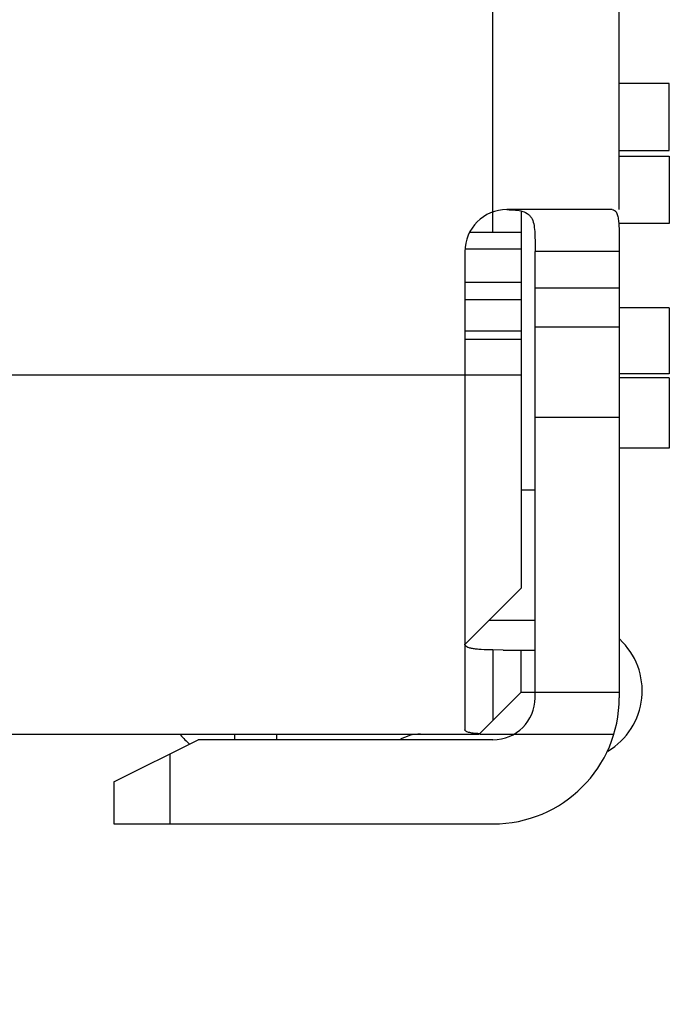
# Model space of a CAD drawing. Header units: millimetres. Extents: x 446.4 to 531.6, y 209.3 to 278.3.
# Tile 5 of 47: x 468.8 to 471.2, y 248.6 to 252.1. Entities that reach past the tile are written whole.
import ezdxf

# ---------------------------------------------------------------- set-up
doc = ezdxf.new("R2010")
doc.units = ezdxf.units.MM
doc.header["$LTSCALE"] = 30.734
doc.header["$PDMODE"] = 3
doc.header["$PDSIZE"] = 0.3125
doc.layers.get('0').update_dxf_attribs({"linetype": 'CONTINUOUS'})
doc.layers.get('Defpoints').update_dxf_attribs({"linetype": 'CONTINUOUS'})
doc.layers.add('dim', color=6, linetype='CONTINUOUS', lineweight=9)
doc.styles.add('Verdana', font='verdana.ttf', dxfattribs={"height": 2.5})
doc.dimstyles.new('aaaaaaaa 3.0', dxfattribs={"dimtxt": 2.5, "dimasz": 1.5, "dimexe": 1.25, "dimexo": 0.625, "dimtad": 1, "dimdec": 1, "dimzin": 9, "dimdsep": 46, "dimtxsty": 'Verdana', "dimcen": 0, "dimazin": 0, "dimtfac": 1, "dimtofl": 0, "dimtmove": 0, "dimatfit": 3, "dimfxl": 1, "dimlwd": 25, "dimlwe": 25, "dimarcsym": 0})

# ---------------------------------------------------------------- blocks, each defined once
blk = doc.blocks.new('*D31')
at = {"layer": 'Defpoints', "color": 0}
for p in [(470.3474, 264.6684), (460.3313, 243.3324), (470.3474, 243.3324)]:
    blk.add_point(p, dxfattribs=at)
at = {"layer": 'dim', "color": 0, "lineweight": 25}
for p, q in [((469.7224, 264.6684), (459.0813, 264.6684)), ((460.3313, 263.1684), (460.3313, 244.8324)), ((469.7224, 243.3324), (459.0813, 243.3324))]:
    blk.add_line(p, q, dxfattribs=at)
at = {"layer": 'dim', "color": 0}
for points in [[(460.5813, 263.1684), (460.0813, 263.1684), (460.3313, 264.6684)], [(460.0813, 244.8324), (460.5813, 244.8324), (460.3313, 243.3324)]]:
    blk.add_solid(points, dxfattribs=at)
at = {"layer": 'dim', "color": 0, "insert": (458.4043, 254.0004), "char_height": 2.5, "attachment_point": 5, "rotation": 90, "style": 'Verdana'}
blk.add_mtext('21.3', dxfattribs=at)

msp = doc.modelspace()

# ---------------------------------------------------------------- linework, layer by layer
at = {"linetype": 'Continuous'}
for p, q in [((470.9831, 251.3904), (470.9831, 256.5904)), ((470.5331, 251.3104), (470.5331, 252.249)), ((471.1613, 251.8404), (470.9831, 251.8404)), ((471.1613, 251.6004), (471.1613, 251.8404)), ((470.9831, 251.6004), (471.1613, 251.6004)), ((470.9831, 251.5804), (471.1613, 251.5804)), ((471.1613, 251.5804), (471.1613, 251.3404)), ((470.9573, 251.3904), (470.5831, 251.3904)), ((470.6331, 251.3845), (470.6331, 250.0404)), ((471.1613, 251.3404), (470.9831, 251.3404)), ((470.4523, 251.3104), (470.6331, 251.3104)), ((470.4331, 251.2404), (470.4331, 249.5361)), ((470.4346, 251.2504), (470.6331, 251.2504)), ((470.6831, 249.6504), (470.6831, 251.2404)), ((470.9831, 251.2404), (470.6831, 251.2404)), ((470.9831, 251.2404), (470.9831, 249.6504)), ((470.6331, 251.1304), (470.4331, 251.1304)), ((470.6831, 251.112), (470.9831, 251.112)), ((470.4331, 251.0704), (470.6331, 251.0704)), ((471.1613, 251.0404), (470.9831, 251.0404)), ((471.1613, 251.0404), (471.1613, 250.8054)), ((470.4331, 250.9579), (470.6331, 250.9579)), ((470.9831, 250.9714), (470.6831, 250.9714)), ((470.4331, 250.9279), (470.6331, 250.9279)), ((470.6331, 250.8004), (463.4531, 250.8004)), ((471.1613, 250.8054), (470.9831, 250.8054)), ((471.1613, 250.7904), (470.9831, 250.7904)), ((471.1613, 250.7904), (471.1613, 250.5404)), ((470.6831, 250.6506), (470.9831, 250.6506)), ((471.1613, 250.5404), (470.9831, 250.5404)), ((470.6831, 250.3904), (470.6331, 250.3904)), ((470.4331, 249.8404), (470.6331, 250.0404)), ((470.6831, 249.9253), (470.518, 249.9253)), ((470.5331, 249.8207), (470.5331, 249.5704)), ((470.5693, 249.8204), (470.5331, 249.8207)), ((470.5693, 249.8204), (470.6831, 249.8204)), ((470.6331, 249.6704), (470.6331, 249.8204)), ((470.6331, 249.6704), (470.4848, 249.5221)), ((470.6331, 249.6704), (470.9831, 249.6704)), ((463.4531, 249.5204), (470.4831, 249.5204)), ((469.6131, 249.5204), (469.6131, 249.5004)), ((469.7631, 249.5004), (469.7631, 249.5204)), ((470.4848, 249.5204), (470.9639, 249.5204)), ((469.1831, 249.3504), (469.4831, 249.5004)), ((470.5331, 249.5004), (469.4831, 249.5004)), ((469.3831, 249.2004), (469.3831, 249.4504)), ((469.1831, 249.3504), (469.1831, 249.2004)), ((469.1831, 249.2004), (470.5331, 249.2004))]:
    msp.add_line(p, q, dxfattribs=at)
for centre, radius, start, end in [((470.5831, 251.2404), 0.15, 90, 180), ((470.8148, 249.6753), 0.25, 300.7089, 47.2479), ((470.5331, 249.6504), 0.45, 270, 0), ((470.5331, 249.6504), 0.15, 270, 0), ((469.6148, 249.6753), 0.25, 218.9581, 229.8698), ((470.2752, 249.3704), 0.15, 90, 119.9041)]:
    msp.add_arc(centre, radius, start, end, dxfattribs=at)
for points, knots in [([(470.5831, 251.3901), (470.5931, 251.3899), (470.612, 251.3892), (470.6381, 251.3853), (470.6566, 251.3768), (470.667, 251.3663), (470.675, 251.3531), (470.6805, 251.3323), (470.6827, 251.3042), (470.6831, 251.2731), (470.6831, 251.2515), (470.6831, 251.2404)], [0, 0, 0, 0, 0.138155, 0.258905, 0.36183, 0.410568, 0.460694, 0.572168, 0.702395, 0.847441, 1, 1, 1, 1]), ([(470.9573, 251.3904), (470.9605, 251.3904), (470.9673, 251.3883), (470.9744, 251.3787), (470.9787, 251.3646), (470.9812, 251.346), (470.9825, 251.3235), (470.983, 251.2977), (470.9831, 251.2696), (470.9831, 251.2502), (470.9831, 251.2404)], [0, 0, 0, 0, 0.058249, 0.124867, 0.214663, 0.331928, 0.474576, 0.637764, 0.815436, 1, 1, 1, 1]), ([(470.5331, 249.8207), (470.5193, 249.821), (470.4997, 249.8214), (470.4753, 249.8233), (470.4609, 249.8252), (470.4493, 249.8278), (470.4406, 249.831), (470.4347, 249.8352), (470.4331, 249.8392), (470.4331, 249.841)], [0, 0, 0, 0, 0.390034, 0.551988, 0.689235, 0.800891, 0.886957, 0.950101, 1, 1, 1, 1]), ([(470.4848, 249.5221), (470.4774, 249.5225), (470.4645, 249.5235), (470.4497, 249.5257), (470.441, 249.5284), (470.4367, 249.5305), (470.4338, 249.533), (470.4331, 249.5351), (470.4331, 249.5361)], [0, 0, 0, 0, 0.396301, 0.692128, 0.801126, 0.885377, 0.948565, 1, 1, 1, 1])]:
    msp.add_open_spline(points, degree=3, knots=knots, dxfattribs=at)

# ---------------------------------------------------------------- dimensions: what is measured, and where the dimension line sits
at = {"layer": 'dim'}
dim = msp.add_linear_dim(base=(460.3313, 243.3324), p1=(470.3474, 264.6684), p2=(470.3474, 243.3324), angle=90, dimstyle='aaaaaaaa 3.0', dxfattribs=at)
dim.commit()
dim.dimension.update_dxf_attribs({"geometry": '*D31', "text_midpoint": (458.4043, 254.0004)})

doc.saveas('drawing.dxf')
